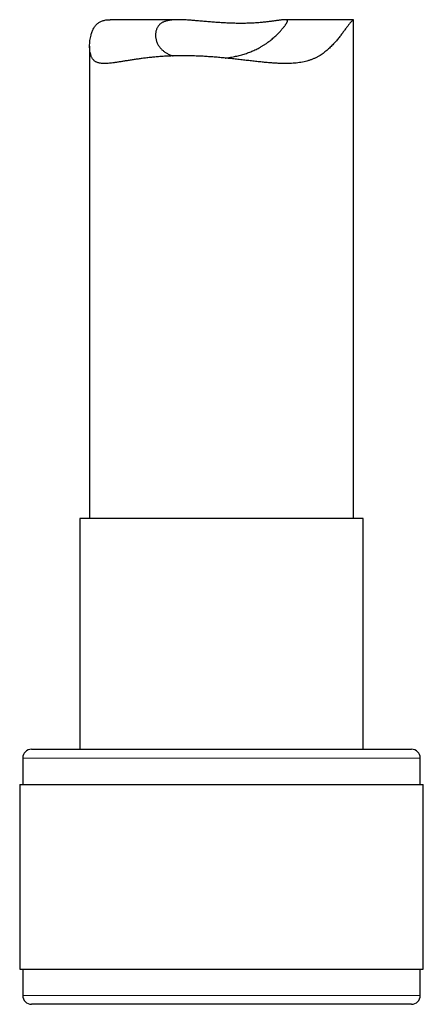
# Model space of a CAD drawing. Header units: millimetres. Extents: x 8 to 811, y 12 to 917.
# Tile 42 of 74: x 208 to 231, y 535 to 591. Entities that reach past the tile are written whole.
import ezdxf

# ---------------------------------------------------------------- set-up
doc = ezdxf.new("R2010")
doc.units = ezdxf.units.MM

msp = doc.modelspace()

# ---------------------------------------------------------------- linework, layer by layer
at = {"color": 7, "linetype": 'Continuous', "lineweight": 30}
for p, q in [((217.162, 590.982), (213.273, 590.982)), ((227.105, 590.982), (223.216, 590.982)), ((227.107, 562.62), (227.107, 590.98)), ((212.107, 589.477), (212.107, 562.62)), ((211.557, 562.62), (211.557, 549.497)), ((227.657, 562.62), (211.557, 562.62)), ((227.657, 549.497), (227.657, 562.62)), ((208.807, 549.497), (230.407, 549.497)), ((208.307, 548.997), (208.307, 547.497)), ((230.907, 547.497), (230.907, 548.997)), ((208.132, 547.497), (208.132, 536.997)), ((208.132, 547.497), (231.082, 547.497)), ((231.082, 536.997), (231.082, 547.497)), ((208.132, 536.997), (231.082, 536.997)), ((208.307, 536.997), (208.307, 535.497)), ((230.907, 535.497), (230.907, 536.997)), ((216.486, 534.997), (208.807, 534.997)), ((230.407, 534.997), (216.486, 534.997))]:
    msp.add_line(p, q, dxfattribs=at)
at = {"color": 252, "linetype": 'Continuous', "lineweight": 0}
for p, q in [((230.907, 548.997), (208.307, 548.997)), ((208.307, 535.497), (216.341, 535.497)), ((216.341, 535.497), (230.907, 535.497))]:
    msp.add_line(p, q, dxfattribs=at)
at = {"color": 7, "linetype": 'Continuous', "lineweight": 30}
for centre, start, end in [((208.807, 548.997), 90, 180), ((230.407, 548.997), 0, 90), ((208.807, 535.497), 180, 270), ((230.407, 535.497), 270, 0)]:
    msp.add_arc(centre, 0.5, start, end, dxfattribs=at)
for points, knots in [([(217.439, 588.931), (217.343, 588.93), (217.149, 588.929), (216.862, 588.922), (216.578, 588.911), (216.297, 588.896), (216.022, 588.876), (215.75, 588.852), (215.485, 588.825), (215.229, 588.795), (214.983, 588.763), (214.747, 588.73), (214.519, 588.695), (214.297, 588.661), (214.084, 588.626), (213.879, 588.593), (213.682, 588.563), (213.51, 588.538), (213.36, 588.519), (213.231, 588.505), (213.107, 588.495), (212.989, 588.49), (212.878, 588.491), (212.774, 588.497), (212.676, 588.511), (212.592, 588.532), (212.518, 588.559), (212.455, 588.59), (212.397, 588.628), (212.344, 588.674), (212.296, 588.728), (212.254, 588.79), (212.218, 588.859), (212.182, 588.947), (212.15, 589.057), (212.124, 589.19), (212.11, 589.333), (212.105, 589.482), (212.111, 589.636), (212.126, 589.793), (212.151, 589.95), (212.183, 590.088), (212.218, 590.207), (212.253, 590.306), (212.293, 590.402), (212.339, 590.493), (212.391, 590.578), (212.45, 590.656), (212.515, 590.726), (212.586, 590.788), (212.662, 590.84), (212.745, 590.884), (212.834, 590.919), (212.93, 590.947), (213.033, 590.967), (213.143, 590.978), (213.223, 590.983), (213.269, 590.981), (213.273, 590.981)], [0, 0, 0, 0, 0.021208, 0.042456, 0.064007, 0.085559, 0.107274, 0.128989, 0.151012, 0.173076, 0.194284, 0.215526, 0.237035, 0.258544, 0.280197, 0.30185, 0.323783, 0.345756, 0.362414, 0.379092, 0.395946, 0.4128, 0.429758, 0.446715, 0.463883, 0.481088, 0.49521, 0.509357, 0.523704, 0.538051, 0.552517, 0.566983, 0.581664, 0.596371, 0.617784, 0.639253, 0.661001, 0.68275, 0.704615, 0.72648, 0.748547, 0.770638, 0.785556, 0.800486, 0.81554, 0.830594, 0.845737, 0.860879, 0.876212, 0.891582, 0.906504, 0.921459, 0.936672, 0.951885, 0.967234, 0.982583, 0.998184, 1, 1, 1, 1]), ([(219.822, 588.8), (219.825, 588.801), (219.878, 588.807), (219.978, 588.822), (220.122, 588.845), (220.266, 588.871), (220.409, 588.9), (220.55, 588.933), (220.691, 588.968), (220.827, 589.007), (220.959, 589.048), (221.086, 589.091), (221.211, 589.137), (221.334, 589.186), (221.453, 589.238), (221.57, 589.292), (221.685, 589.35), (221.806, 589.415), (221.932, 589.489), (222.063, 589.571), (222.188, 589.657), (222.309, 589.744), (222.424, 589.834), (222.534, 589.926), (222.638, 590.018), (222.731, 590.105), (222.812, 590.186), (222.885, 590.261), (222.953, 590.334), (223.017, 590.406), (223.076, 590.475), (223.131, 590.541), (223.181, 590.604), (223.222, 590.658), (223.256, 590.705), (223.283, 590.745), (223.307, 590.782), (223.326, 590.815), (223.341, 590.846), (223.351, 590.873), (223.357, 590.897), (223.357, 590.918), (223.353, 590.935), (223.345, 590.95), (223.331, 590.961), (223.313, 590.97), (223.289, 590.976), (223.261, 590.98), (223.228, 590.982), (223.19, 590.981), (223.146, 590.979), (223.098, 590.975), (223.045, 590.969), (222.987, 590.962), (222.924, 590.953), (222.855, 590.944), (222.783, 590.933), (222.703, 590.922), (222.617, 590.91), (222.525, 590.897), (222.426, 590.884), (222.323, 590.87), (222.215, 590.858), (222.101, 590.845), (221.983, 590.833), (221.86, 590.822), (221.734, 590.811), (221.603, 590.802), (221.468, 590.793), (221.328, 590.786), (221.185, 590.78), (221.039, 590.776), (220.888, 590.773), (220.738, 590.772), (220.588, 590.772), (220.439, 590.774), (220.288, 590.777), (220.135, 590.782), (219.981, 590.788), (219.825, 590.795), (219.667, 590.804), (219.511, 590.813), (219.357, 590.824), (219.205, 590.835), (219.053, 590.847), (218.901, 590.86), (218.75, 590.873), (218.599, 590.886), (218.449, 590.9), (218.302, 590.913), (218.156, 590.925), (218.014, 590.938), (217.873, 590.949), (217.734, 590.959), (217.598, 590.968), (217.465, 590.975), (217.334, 590.979), (217.21, 590.982), (217.093, 590.982), (216.982, 590.979), (216.874, 590.973), (216.771, 590.964), (216.672, 590.951), (216.577, 590.934), (216.488, 590.913), (216.407, 590.889), (216.336, 590.862), (216.272, 590.833), (216.212, 590.8), (216.157, 590.763), (216.107, 590.723), (216.061, 590.679), (216.02, 590.631), (215.981, 590.575), (215.945, 590.512), (215.914, 590.44), (215.889, 590.364), (215.871, 590.285), (215.86, 590.204), (215.856, 590.121), (215.858, 590.037), (215.867, 589.951), (215.882, 589.866), (215.904, 589.782), (215.933, 589.698), (215.97, 589.615), (216.013, 589.534), (216.065, 589.454), (216.124, 589.378), (216.186, 589.309), (216.25, 589.248), (216.314, 589.195), (216.384, 589.144), (216.459, 589.096), (216.539, 589.05), (216.625, 589.008), (216.717, 588.969), (216.792, 588.94), (216.838, 588.925), (216.85, 588.921)], [0, 0, 0, 0, 0.000566, 0.007467, 0.014464, 0.021461, 0.028509, 0.035558, 0.042706, 0.049868, 0.056652, 0.063447, 0.070325, 0.077203, 0.084125, 0.091046, 0.098047, 0.105058, 0.11397, 0.122901, 0.131882, 0.140879, 0.150052, 0.159241, 0.168475, 0.177725, 0.18538, 0.193044, 0.200791, 0.208537, 0.216332, 0.224126, 0.232022, 0.239937, 0.246229, 0.252531, 0.258917, 0.265303, 0.271735, 0.278167, 0.284688, 0.291221, 0.297513, 0.303816, 0.310199, 0.316583, 0.323009, 0.329435, 0.335941, 0.342458, 0.348995, 0.355542, 0.362164, 0.368785, 0.375446, 0.382107, 0.388841, 0.395586, 0.402759, 0.409944, 0.417219, 0.424494, 0.431817, 0.439141, 0.446558, 0.453988, 0.461382, 0.468789, 0.4763, 0.48381, 0.491377, 0.498944, 0.506619, 0.51431, 0.52154, 0.528783, 0.536124, 0.543465, 0.550859, 0.558253, 0.565748, 0.573257, 0.580473, 0.587701, 0.595022, 0.602343, 0.609714, 0.617084, 0.62455, 0.63203, 0.639415, 0.646814, 0.654314, 0.661814, 0.669371, 0.676927, 0.684593, 0.692274, 0.699466, 0.706672, 0.713993, 0.721314, 0.7287, 0.736086, 0.743599, 0.75113, 0.75762, 0.764121, 0.770716, 0.777311, 0.783957, 0.790602, 0.797343, 0.804095, 0.812325, 0.820572, 0.828935, 0.837298, 0.845716, 0.854134, 0.862654, 0.871187, 0.879698, 0.888221, 0.896781, 0.905354, 0.914082, 0.922826, 0.93162, 0.940433, 0.947441, 0.95446, 0.961567, 0.968675, 0.975832, 0.982989, 0.990243, 0.997512, 1, 1, 1, 1]), ([(227.107, 590.98), (227.107, 590.98), (227.108, 590.982), (227.104, 590.982), (227.096, 590.978), (227.081, 590.966), (227.061, 590.948), (227.036, 590.923), (227.005, 590.89), (226.97, 590.851), (226.93, 590.805), (226.885, 590.751), (226.836, 590.689), (226.782, 590.619), (226.724, 590.542), (226.662, 590.458), (226.598, 590.372), (226.534, 590.285), (226.447, 590.169), (226.332, 590.019), (226.182, 589.834), (226.018, 589.646), (225.871, 589.491), (225.745, 589.37), (225.646, 589.28), (225.543, 589.194), (225.436, 589.109), (225.324, 589.029), (225.204, 588.95), (225.074, 588.873), (224.932, 588.8), (224.784, 588.735), (224.629, 588.677), (224.468, 588.628), (224.3, 588.587), (224.126, 588.554), (223.948, 588.528), (223.769, 588.51), (223.588, 588.498), (223.403, 588.491), (223.213, 588.49), (223.021, 588.493), (222.824, 588.5), (222.624, 588.511), (222.394, 588.528), (222.133, 588.55), (221.84, 588.579), (221.541, 588.61), (221.237, 588.645), (220.93, 588.68), (220.619, 588.716), (220.304, 588.751), (219.987, 588.784), (219.671, 588.816), (219.354, 588.844), (219.035, 588.869), (218.715, 588.891), (218.396, 588.908), (218.076, 588.921), (217.756, 588.929), (217.545, 588.93), (217.439, 588.931)], [0, 0, 0, 0, 0.001394, 0.015367, 0.02934, 0.043408, 0.057475, 0.07173, 0.086013, 0.099805, 0.113626, 0.127654, 0.141683, 0.155826, 0.16997, 0.184311, 0.198672, 0.211474, 0.224277, 0.249941, 0.275743, 0.301582, 0.327808, 0.340946, 0.354084, 0.367314, 0.380544, 0.393821, 0.407097, 0.4219, 0.436729, 0.45179, 0.466851, 0.482054, 0.497257, 0.512709, 0.528194, 0.542997, 0.557825, 0.572813, 0.587801, 0.602869, 0.617937, 0.63315, 0.648379, 0.669676, 0.691013, 0.712637, 0.734262, 0.756038, 0.777814, 0.79988, 0.821985, 0.843779, 0.865612, 0.887767, 0.909922, 0.932256, 0.95459, 0.97727, 1, 1, 1, 1])]:
    msp.add_open_spline(points, degree=3, knots=knots, dxfattribs=at)

doc.saveas('drawing.dxf')
